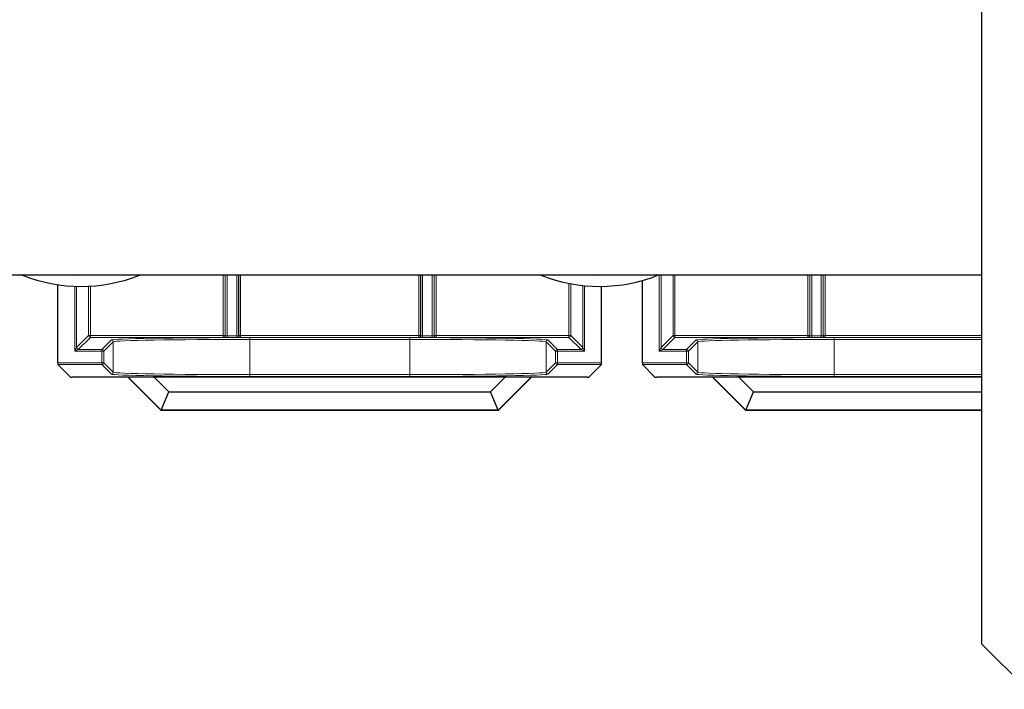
# Model space of a CAD drawing. Header units: millimetres. Extents: x 5 to 418, y 2 to 292.
# Tile 83 of 93: x 359 to 377, y 99 to 111. Entities that reach past the tile are written whole.
import ezdxf

# ---------------------------------------------------------------- set-up
doc = ezdxf.new("R2010")
doc.units = ezdxf.units.MM

msp = doc.modelspace()

# ---------------------------------------------------------------- linework, layer by layer
at = {"color": 7, "linetype": 'Continuous', "lineweight": 25}
for p, q in [((376.8569, 259.3849), (376.8569, 99.3849)), ((376.8569, 106.1433), (315.1903, 106.1433)), ((359.9339, 104.5347), (359.9339, 105.9662)), ((369.8906, 104.5347), (369.8906, 105.9351)), ((370.6452, 104.5347), (370.6452, 106.0451)), ((360.1617, 104.2742), (359.9344, 104.5014)), ((369.89, 104.5014), (369.6628, 104.2742)), ((370.873, 104.2742), (370.6458, 104.5014)), ((361.2167, 104.276), (361.6895, 104.2794)), ((361.6895, 104.2794), (368.1349, 104.2794)), ((361.6895, 104.2794), (361.967, 104.002)), ((367.8575, 104.002), (368.1349, 104.2794)), ((368.1349, 104.2794), (368.6077, 104.276)), ((371.9281, 104.276), (372.4009, 104.2794)), ((372.4009, 104.2794), (376.8569, 104.2794)), ((372.4009, 104.2794), (372.6783, 104.002)), ((361.2157, 104.2736), (360.195, 104.2736)), ((361.2167, 104.276), (361.2157, 104.2736)), ((361.8265, 103.6628), (361.2157, 104.2736)), ((361.8275, 103.6652), (361.2167, 104.276)), ((368.6077, 104.276), (367.997, 103.6652)), ((368.6087, 104.2736), (367.998, 103.6628)), ((368.6077, 104.276), (368.6087, 104.2736)), ((369.6295, 104.2736), (368.6087, 104.2736)), ((371.9271, 104.2736), (370.9064, 104.2736)), ((371.9281, 104.276), (371.9271, 104.2736)), ((372.5379, 103.6628), (371.9271, 104.2736)), ((372.5389, 103.6652), (371.9281, 104.276)), ((361.8275, 103.6652), (361.967, 104.002)), ((361.967, 104.002), (367.8575, 104.002)), ((367.997, 103.6652), (367.8575, 104.002)), ((372.5389, 103.6652), (372.6783, 104.002)), ((372.6783, 104.002), (376.8569, 104.002)), ((361.8275, 103.6652), (361.8265, 103.6628)), ((367.998, 103.6628), (361.8265, 103.6628)), ((367.997, 103.6652), (361.8275, 103.6652)), ((367.997, 103.6652), (367.998, 103.6628)), ((372.5389, 103.6652), (372.5379, 103.6628)), ((376.8569, 103.6628), (372.5379, 103.6628)), ((376.8569, 103.6652), (372.5389, 103.6652)), ((376.8569, 99.3849), (377.6903, 98.5516))]:
    msp.add_line(p, q, dxfattribs=at)
at = {"color": 7, "linetype": 'Continuous', "lineweight": 18}
for p, q in [((362.9628, 105.0347), (362.9628, 106.1433)), ((362.9961, 106.1433), (362.9961, 105.0347)), ((362.9993, 105.0315), (362.9993, 106.1433)), ((363.0327, 106.1433), (363.0327, 105.0304)), ((363.2084, 105.0304), (363.2084, 106.1433)), ((363.2418, 106.1433), (363.2418, 105.0315)), ((363.245, 105.0347), (363.245, 106.1433)), ((363.2783, 106.1433), (363.2783, 105.0347)), ((366.5461, 105.0347), (366.5461, 106.1433)), ((366.5795, 106.1433), (366.5795, 105.0347)), ((366.5827, 105.0315), (366.5827, 106.1433)), ((366.616, 106.1433), (366.616, 105.0304)), ((366.7918, 105.0304), (366.7918, 106.1433)), ((366.8251, 106.1433), (366.8251, 105.0315)), ((366.8283, 105.0347), (366.8283, 106.1433)), ((366.8616, 106.1433), (366.8616, 105.0347)), ((370.9516, 104.7467), (370.9516, 106.1433)), ((370.985, 106.1433), (370.985, 104.8133)), ((371.2064, 105.0347), (371.2064, 106.1433)), ((371.2397, 106.1433), (371.2397, 105.0347)), ((373.6742, 105.0347), (373.6742, 106.1433)), ((373.7075, 106.1433), (373.7075, 105.0347)), ((373.7107, 105.0315), (373.7107, 106.1433)), ((373.7441, 106.1433), (373.7441, 105.0304)), ((373.9198, 105.0304), (373.9198, 106.1433)), ((373.9531, 106.1433), (373.9531, 105.0315)), ((373.9564, 105.0347), (373.9564, 106.1433)), ((373.9897, 106.1433), (373.9897, 105.0347)), ((360.2402, 104.7467), (360.2402, 105.9373)), ((360.2736, 105.9361), (360.2736, 104.8133)), ((360.495, 105.0347), (360.495, 105.9383)), ((360.5283, 105.94), (360.5283, 105.0347)), ((369.2961, 105.0347), (369.2961, 105.9902)), ((369.3295, 105.9837), (369.3295, 105.0347)), ((369.5509, 104.8133), (369.5509, 105.9513)), ((369.5842, 105.9479), (369.5842, 104.7467)), ((360.2736, 104.8133), (360.495, 105.0347)), ((360.5283, 105.0014), (360.3069, 104.78)), ((360.495, 105.0347), (360.5283, 105.0347)), ((360.5283, 105.0014), (360.5283, 105.0347)), ((360.5283, 105.0347), (362.9628, 105.0347)), ((362.9628, 105.0014), (360.5283, 105.0014)), ((362.9628, 105.0014), (362.9628, 105.0347)), ((362.9628, 105.0347), (362.9961, 105.0347)), ((362.966, 104.9982), (362.9628, 105.0014)), ((362.9961, 105.0347), (362.9993, 105.0315)), ((363.0327, 105.0304), (363.0327, 104.997)), ((363.0327, 105.0304), (363.2084, 105.0304)), ((363.2084, 105.0304), (363.2084, 104.997)), ((363.2418, 105.0315), (363.245, 105.0347)), ((363.245, 105.0347), (363.2783, 105.0347)), ((363.2783, 105.0014), (363.2751, 104.9982)), ((363.2783, 105.0014), (363.2783, 105.0347)), ((363.2783, 105.0347), (366.5461, 105.0347)), ((366.5461, 105.0014), (363.2783, 105.0014)), ((366.5461, 105.0014), (366.5461, 105.0347)), ((366.5461, 105.0347), (366.5795, 105.0347)), ((366.5494, 104.9982), (366.5461, 105.0014)), ((366.5795, 105.0347), (366.5827, 105.0315)), ((366.616, 105.0304), (366.616, 104.997)), ((366.616, 105.0304), (366.7918, 105.0304)), ((366.7918, 105.0304), (366.7918, 104.997)), ((366.8251, 105.0315), (366.8283, 105.0347)), ((366.8283, 105.0347), (366.8616, 105.0347)), ((366.8616, 105.0014), (366.8584, 104.9982)), ((366.8616, 105.0347), (369.2961, 105.0347)), ((366.8616, 105.0347), (366.8616, 105.0014)), ((369.2961, 105.0014), (366.8616, 105.0014)), ((369.2961, 105.0347), (369.2961, 105.0014)), ((369.2961, 105.0347), (369.3295, 105.0347)), ((369.5175, 104.78), (369.2961, 105.0014)), ((369.3295, 105.0347), (369.5509, 104.8133)), ((370.985, 104.8133), (371.2064, 105.0347)), ((371.2397, 105.0014), (371.0183, 104.78)), ((371.2064, 105.0347), (371.2397, 105.0347)), ((371.2397, 105.0014), (371.2397, 105.0347)), ((371.2397, 105.0347), (373.6742, 105.0347)), ((373.6742, 105.0014), (371.2397, 105.0014)), ((373.6742, 105.0014), (373.6742, 105.0347)), ((373.6742, 105.0347), (373.7075, 105.0347)), ((373.6774, 104.9982), (373.6742, 105.0014)), ((373.7075, 105.0347), (373.7107, 105.0315)), ((373.7441, 105.0304), (373.7441, 104.997)), ((373.7441, 105.0304), (373.9198, 105.0304)), ((373.9198, 105.0304), (373.9198, 104.997)), ((373.9531, 105.0315), (373.9564, 105.0347)), ((373.9564, 105.0347), (373.9897, 105.0347)), ((373.9897, 105.0014), (373.9865, 104.9982)), ((373.9897, 105.0014), (373.9897, 105.0347)), ((373.9897, 105.0347), (376.8569, 105.0347)), ((376.8569, 105.0014), (373.9897, 105.0014)), ((360.7402, 104.78), (360.9135, 104.9533)), ((360.9469, 104.9199), (360.7736, 104.7467)), ((360.9469, 104.3614), (360.9469, 104.9199)), ((363.2084, 104.997), (363.0327, 104.997)), ((363.4465, 104.9967), (366.378, 104.9967)), ((363.4465, 104.9967), (363.4465, 104.9634)), ((363.4465, 104.9634), (363.4465, 104.318)), ((366.378, 104.9634), (363.4465, 104.9634)), ((366.378, 104.9967), (366.378, 104.9634)), ((366.378, 104.318), (366.378, 104.9634)), ((366.7918, 104.997), (366.616, 104.997)), ((369.0509, 104.7467), (368.8776, 104.9199)), ((368.8776, 104.9199), (368.8776, 104.3614)), ((368.9109, 104.9533), (369.0842, 104.78)), ((371.4516, 104.78), (371.6249, 104.9533)), ((371.6582, 104.9199), (371.485, 104.7467)), ((371.6582, 104.3614), (371.6582, 104.9199)), ((373.9198, 104.997), (373.7441, 104.997)), ((374.1579, 104.9967), (376.8569, 104.9967)), ((374.1579, 104.9967), (374.1579, 104.9634)), ((374.1579, 104.9634), (374.1579, 104.318)), ((376.8569, 104.9634), (374.1579, 104.9634)), ((360.2402, 104.7467), (360.2736, 104.8133)), ((360.3069, 104.78), (360.2402, 104.7467)), ((360.7402, 104.7467), (360.2402, 104.7467)), ((360.3069, 104.78), (360.7402, 104.78)), ((360.7402, 104.78), (360.7402, 104.7467)), ((360.7402, 104.5347), (360.7402, 104.7467)), ((360.7402, 104.7467), (360.7736, 104.7467)), ((360.7736, 104.7467), (360.7736, 104.5347)), ((369.0509, 104.5347), (369.0509, 104.7467)), ((369.0509, 104.7467), (369.0842, 104.7467)), ((369.0842, 104.7467), (369.0842, 104.78)), ((369.0842, 104.78), (369.5175, 104.78)), ((369.0842, 104.7467), (369.0842, 104.5347)), ((369.5842, 104.7467), (369.0842, 104.7467)), ((369.5842, 104.7467), (369.5175, 104.78)), ((369.5509, 104.8133), (369.5842, 104.7467)), ((370.9516, 104.7467), (370.985, 104.8133)), ((371.0183, 104.78), (370.9516, 104.7467)), ((371.4516, 104.7467), (370.9516, 104.7467)), ((371.0183, 104.78), (371.4516, 104.78)), ((371.4516, 104.78), (371.4516, 104.7467)), ((371.4516, 104.5347), (371.4516, 104.7467)), ((371.4516, 104.7467), (371.485, 104.7467)), ((371.485, 104.7467), (371.485, 104.5347)), ((359.9339, 104.5347), (360.7402, 104.5347)), ((360.7402, 104.5014), (359.9344, 104.5014)), ((360.7402, 104.5347), (360.7402, 104.5014)), ((360.7402, 104.5347), (360.7736, 104.5347)), ((360.9135, 104.3281), (360.7402, 104.5014)), ((360.7736, 104.5347), (360.9469, 104.3614)), ((368.8776, 104.3614), (369.0509, 104.5347)), ((369.0842, 104.5014), (368.9109, 104.3281)), ((369.0509, 104.5347), (369.0842, 104.5347)), ((369.0842, 104.5347), (369.8906, 104.5347)), ((369.0842, 104.5014), (369.0842, 104.5347)), ((369.89, 104.5014), (369.0842, 104.5014)), ((370.6452, 104.5347), (371.4516, 104.5347)), ((371.4516, 104.5014), (370.6458, 104.5014)), ((371.4516, 104.5347), (371.4516, 104.5014)), ((371.4516, 104.5347), (371.485, 104.5347)), ((371.6249, 104.3281), (371.4516, 104.5014)), ((371.485, 104.5347), (371.6582, 104.3614)), ((363.4465, 104.318), (363.4465, 104.2847)), ((363.4465, 104.318), (366.378, 104.318)), ((366.378, 104.2847), (363.4465, 104.2847)), ((366.378, 104.318), (366.378, 104.2847)), ((374.1579, 104.318), (374.1579, 104.2847)), ((374.1579, 104.318), (376.8569, 104.318)), ((376.8569, 104.2847), (374.1579, 104.2847))]:
    msp.add_line(p, q, dxfattribs=at)
at = {"color": 7, "linetype": 'Continuous', "lineweight": 18, "flags": 128}
for points in [[(360.5679, 106.1433), (360.3043, 106.1355), (360.146, 106.1433)], [(370.0679, 106.1433), (369.8043, 106.1355), (369.646, 106.1433)]]:
    msp.add_lwpolyline(points, dxfattribs=at)
at = {"color": 7, "linetype": 'Continuous', "lineweight": 25}
for centre, end in [((360.3569, 108.8099), 291.94604), ((369.8569, 108.8099), 292.3809)]:
    msp.add_arc(centre, 2.875, 248.05396, end, dxfattribs=at)
at = {"color": 7, "linetype": 'Continuous', "lineweight": 18}
for centre, start, end in [((360.5283, 105.0347), 180.02044, 269.97956), ((362.9628, 105.0347), 270.02044, 359.97956), ((362.966, 105.0315), 270.02044, 359.97956), ((363.2751, 105.0315), 180.02044, 269.97956), ((363.2783, 105.0347), 180.02044, 269.97956), ((366.5461, 105.0347), 270.02044, 359.97956), ((366.5493, 105.0315), 270.02044, 359.97956), ((366.8584, 105.0315), 180.02044, 269.97956), ((366.8617, 105.0347), 180.02044, 269.97956), ((369.2961, 105.0347), 270.02044, 359.97956), ((371.2397, 105.0347), 180.02044, 269.97956), ((373.6742, 105.0347), 270.02044, 359.97956), ((373.6774, 105.0315), 270.02044, 359.97956), ((373.9865, 105.0315), 180.02044, 269.97956), ((373.9897, 105.0347), 180.02044, 269.97956), ((360.9135, 104.9199), 0.02044, 89.97956), ((368.9109, 104.9199), 90.02044, 179.97956), ((371.6249, 104.9199), 0.02044, 89.97956), ((360.3069, 104.8133), 180.02044, 269.97956), ((360.7402, 104.7466), 0.02044, 89.97956), ((369.0842, 104.7466), 90.02044, 179.97956), ((369.5175, 104.8133), 270.02044, 359.97956), ((371.0183, 104.8133), 180.02044, 269.97956), ((371.4516, 104.7466), 0.02044, 89.97956), ((360.7402, 104.5347), 270.02044, 359.97956), ((369.0842, 104.5347), 180.02044, 269.97956), ((371.4516, 104.5347), 270.02044, 359.97956), ((360.9135, 104.3614), 270.02044, 359.97956), ((368.9109, 104.3614), 180.02044, 269.97956), ((371.6249, 104.3614), 270.02044, 359.97956)]:
    msp.add_arc(centre, 0.0333, start, end, dxfattribs=at)
for centre, major_axis, ratio, start_param, end_param in [((363.0327, 105.0315), (0.0333, 0), 0.0349101, 3.1590459, 4.712389), ((363.2084, 105.0315), (0.0333, 0), 0.0349101, 4.712389, 6.265732), ((366.616, 105.0315), (0.0333, 0), 0.0349101, 3.1590459, 4.712389), ((366.7918, 105.0315), (0.0333, 0), 0.0349101, 4.712389, 6.265732), ((373.7441, 105.0315), (0.0333, 0), 0.0349101, 3.1590459, 4.712389), ((373.9198, 105.0315), (0.0333, 0), 0.0349101, 4.712389, 6.265732), ((363.4465, 104.9525), (2.5333, 0), 0.0174551, 1.5707963, 3.1241394), ((363.4465, 104.9192), (2.5, 0), 0.0176878, 1.5707963, 3.1241394), ((363.0327, 104.9982), (0.0667, 0), 0.0174551, 3.1590459, 4.712389), ((363.2084, 104.9982), (0.0667, 0), 0.0174551, 4.712389, 6.265732), ((366.378, 104.9525), (2.5333, 0), 0.0174551, 0.0174533, 1.5707963), ((366.378, 104.9192), (2.5, 0), 0.0176878, 0.0174533, 1.5707963), ((366.616, 104.9982), (0.0667, 0), 0.0174551, 3.1590459, 4.712389), ((366.7918, 104.9982), (0.0667, 0), 0.0174551, 4.712389, 6.265732), ((374.1579, 104.9525), (2.5333, 0), 0.0174551, 1.5707963, 3.1241394), ((374.1579, 104.9192), (2.5, 0), 0.0176878, 1.5707963, 3.1241394), ((373.7441, 104.9982), (0.0667, 0), 0.0174551, 3.1590459, 4.712389), ((373.9198, 104.9982), (0.0667, 0), 0.0174551, 4.712389, 6.265732), ((363.4465, 104.3289), (2.5333, 0), 0.0174551, 3.1590459, 4.712389), ((363.4465, 104.3622), (2.5, 0), 0.0176878, 3.1590459, 4.712389), ((366.378, 104.3622), (2.5, 0), 0.0176878, 4.712389, 6.265732), ((366.378, 104.3289), (2.5333, 0), 0.0174551, 4.712389, 6.265732), ((374.1579, 104.3289), (2.5333, 0), 0.0174551, 3.1590459, 4.712389), ((374.1579, 104.3622), (2.5, 0), 0.0176878, 3.1590459, 4.712389)]:
    msp.add_ellipse(centre, major_axis=major_axis, ratio=ratio, start_param=start_param, end_param=end_param, dxfattribs=at)
at = {"color": 7, "linetype": 'Continuous', "lineweight": 25}
for centre, major_axis, start_param, end_param in [((359.9344, 104.5347), (0, 0.0333), 1.5707963, 3.1241394), ((369.89, 104.5347), (0, 0.0333), 3.1590459, 4.712389), ((370.6458, 104.5347), (0, 0.0333), 1.5707963, 3.1241394), ((360.195, 104.2742), (0.0333, 0), 3.1590459, 4.712389), ((369.6295, 104.2742), (0.0333, 0), 4.712389, 6.265732), ((370.9064, 104.2742), (0.0333, 0), 3.1590459, 4.712389)]:
    msp.add_ellipse(centre, major_axis=major_axis, ratio=0.0174551, start_param=start_param, end_param=end_param, dxfattribs=at)

doc.saveas('drawing.dxf')
